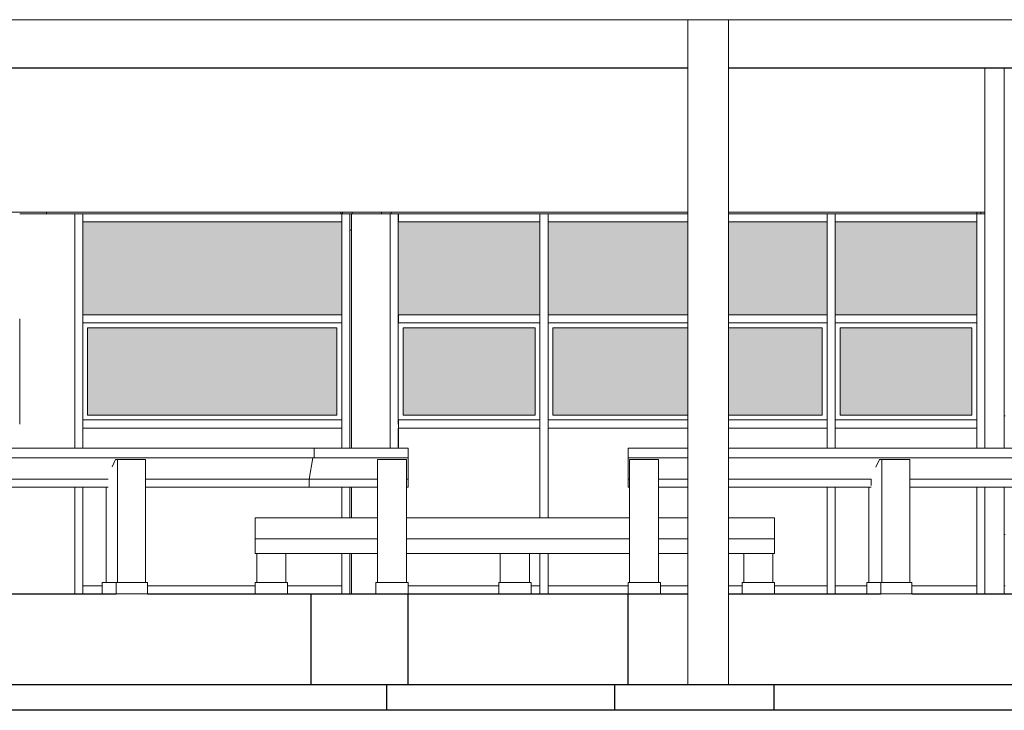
# Model space of a CAD drawing. Header units: metres. Extents: x -18231 to -17951, y 15132 to 15402.
# Tile 117 of 144: x -18132.53 to -18126.43, y 15354.01 to 15358.29. Entities that reach past the tile are written whole.
import ezdxf

# ---------------------------------------------------------------- set-up
doc = ezdxf.new("R2010")
doc.units = ezdxf.units.M
for name, color, linetype, lineweight in [('A-FLOR', 192, 'Continuous', 25), ('A-FLOR-HRAL', 11, 'Continuous', 18), ('A-GLAZ', 151, 'Continuous', 18), ('A-GLAZ-CWMG', 51, 'Continuous', 18), ('A-WALL', 113, 'Continuous', 9), ('I-FURN', 30, 'Continuous', 18), ('S-BEAM', 12, 'Continuous', 18), ('S-COLS', 52, 'Continuous', 18)]:
    doc.layers.add(name, color=color, linetype=linetype, lineweight=lineweight)
doc.layers.add('CORTADO', color=192, linetype='Continuous')

# ---------------------------------------------------------------- blocks, each defined once
blk = doc.blocks.new('Pilar rectangular hormigón - 250 x 560 mm 2-475783-Sur')
at = {"layer": 'S-COLS'}
for p, q in [((15836.8, 3550), (15836.8, -560)), ((16086.8, 3550), (16086.8, -560))]:
    blk.add_line(p, q, dxfattribs=at)
blk = doc.blocks.new('Pilar rectangular hormigón - 300 x 300 mm-408657-Sur')
at = {"layer": 'S-COLS'}
for p, q in [((8751.8, 2360), (8751.8, 2350)), ((9051.8, 2360), (9051.8, 2350))]:
    blk.add_line(p, q, dxfattribs=at)
blk = doc.blocks.new('Pilar rectangular hormigón - 120 x 160 mm 4-408648-Sur')
at = {"layer": 'S-COLS'}
for p, q in [((12841.8, 3250), (12841.8, 900)), ((12721.8, 2360), (12721.8, 2350)), ((12841.8, 660), (12841.8, 0))]:
    blk.add_line(p, q, dxfattribs=at)
blk = doc.blocks.new('tramo 2 - tramo 1-219286-Sur')
at = {"layer": 'I-FURN'}
for p, q in [((12721.8, 2360), (12721.8, 3250)), ((10886.8, 2360), (6186.8, 2360)), ((12721.8, 2360), (11136.8, 2360)), ((12671.8, 2360), (12671.8, 2350))]:
    blk.add_line(p, q, dxfattribs=at)
blk = doc.blocks.new('Pilar rectangular hormigón - 300 x 300 mm-185349-Sur')
at = {"layer": 'S-COLS'}
blk.add_line((8741.6, 2360), (8741.6, 2350), dxfattribs=at)
blk = doc.blocks.new('Montante rectangular - Montante rectangular - 5 x 10 cm-388018-Sur')
at = {"layer": 'A-GLAZ-CWMG'}
for p, q in [((7146.8, 2300), (7146.8, 2350)), ((8746.8, 2350), (7146.8, 2350)), ((8746.8, 2350), (8746.8, 2300)), ((7146.8, 2300), (8746.8, 2300))]:
    blk.add_line(p, q, dxfattribs=at)
blk = doc.blocks.new('Montante rectangular - Montante rectangular - 5 x 10 cm-V27-Sur')
at = {"layer": 'A-GLAZ-CWMG'}
for p, q in [((4836.8, 2350), (4886.8, 2350)), ((4836.8, 1700), (4836.8, 2350)), ((4886.8, 2350), (4886.8, 1700))]:
    blk.add_line(p, q, dxfattribs=at)
blk = doc.blocks.new('Montante rectangular - Montante rectangular - 5 x 10 cm-V29-Sur')
at = {"layer": 'A-GLAZ-CWMG'}
for p, q in [((8746.8, 1050), (8746.8, 900)), ((8796.8, 900), (8796.8, 1050)), ((8746.8, 660), (8746.8, 470)), ((8796.8, 470), (8796.8, 660)), ((8746.8, 250), (8746.8, 0)), ((8796.8, 0), (8796.8, 250))]:
    blk.add_line(p, q, dxfattribs=at)
blk = doc.blocks.new('Montante rectangular - Montante rectangular - 5 x 10 cm-388022-Sur')
at = {"layer": 'A-GLAZ-CWMG'}
for p, q in [((7146.8, 0), (7146.8, 50)), ((7146.8, 50), (7267, 50)), ((7547, 50), (8212, 50)), ((8412, 50), (8746.8, 50)), ((8746.8, 50), (8746.8, 0))]:
    blk.add_line(p, q, dxfattribs=at)
blk = doc.blocks.new('Montante rectangular - Montante rectangular - 5 x 10 cm-V30-Sur')
at = {"layer": 'A-GLAZ-CWMG'}
for p, q in [((11796.8, 2300), (11796.8, 2350)), ((12671.8, 2350), (11796.8, 2350)), ((12671.8, 2350), (12671.8, 2300)), ((11796.8, 2300), (12671.8, 2300))]:
    blk.add_line(p, q, dxfattribs=at)
blk = doc.blocks.new('Montante rectangular - Montante rectangular - 5 x 10 cm-V31-Sur')
at = {"layer": 'A-GLAZ-CWMG'}
for p, q in [((9157.1, 50), (9716.9, 50)), ((9916.9, 50), (9971.8, 50)), ((9971.8, 50), (9971.8, 0))]:
    blk.add_line(p, q, dxfattribs=at)
blk = doc.blocks.new('Montante rectangular - Montante rectangular - 5 x 10 cm-V28-Sur')
at = {"layer": 'A-GLAZ-CWMG'}
for p, q in [((6706.8, 1050), (6706.8, 900)), ((6756.8, 900), (6756.8, 1050)), ((6706.8, 660), (6706.8, 0)), ((6756.8, 0), (6756.8, 660))]:
    blk.add_line(p, q, dxfattribs=at)
blk = doc.blocks.new('Montante rectangular - Montante rectangular - 5 x 10 cm-388907-Sur')
at = {"layer": 'A-GLAZ-CWMG'}
for p, q in [((10021.8, 2300), (10021.8, 2350)), ((10886.8, 2350), (10021.8, 2350)), ((11746.8, 2350), (11136.8, 2350)), ((11746.8, 2350), (11746.8, 2300)), ((10021.8, 2300), (10886.8, 2300)), ((11136.8, 2300), (11746.8, 2300))]:
    blk.add_line(p, q, dxfattribs=at)
blk = doc.blocks.new('Montante rectangular - Montante rectangular - 5 x 10 cm-V36-Sur')
at = {"layer": 'A-GLAZ-CWMG'}
for p, q in [((11796.8, 0), (11796.8, 50)), ((11796.8, 50), (11992.3, 50)), ((12270.1, 50), (12671.8, 50)), ((12671.8, 50), (12671.8, 0))]:
    blk.add_line(p, q, dxfattribs=at)
blk = doc.blocks.new('Montante rectangular - Montante rectangular - 5 x 10 cm-388908-Sur')
at = {"layer": 'A-GLAZ-CWMG'}
for p, q in [((10021.8, 0), (10021.8, 50)), ((10021.8, 50), (10517.1, 50)), ((10717.1, 50), (10886.8, 50)), ((11136.8, 50), (11221.8, 50)), ((11421.8, 50), (11746.8, 50)), ((11746.8, 50), (11746.8, 0))]:
    blk.add_line(p, q, dxfattribs=at)
blk = doc.blocks.new('Montante rectangular - Montante rectangular - 5 x 10 cm-388878-Sur')
at = {"layer": 'A-GLAZ-CWMG'}
for p, q in [((9046.8, 900), (9046.8, 1050)), ((9096.8, 1050), (9096.8, 900))]:
    blk.add_line(p, q, dxfattribs=at)
blk = doc.blocks.new('Montante rectangular - Montante rectangular - 5 x 10 cm-389602-Sur')
at = {"layer": 'A-GLAZ-CWMG'}
for p, q in [((12671.8, 1700), (12671.8, 1050)), ((12721.8, 1050), (12721.8, 1700))]:
    blk.add_line(p, q, dxfattribs=at)
blk = doc.blocks.new('Montante rectangular - Montante rectangular - 5 x 10 cm-V37-Sur')
at = {"layer": 'A-GLAZ-CWMG'}
for p, q in [((7096.8, 900), (7096.8, 1050)), ((7146.8, 1050), (7146.8, 900)), ((7096.8, 0), (7096.8, 660)), ((7146.8, 660), (7146.8, 0))]:
    blk.add_line(p, q, dxfattribs=at)
blk = doc.blocks.new('Montante rectangular - Montante rectangular - 5 x 10 cm-388888-Sur')
at = {"layer": 'A-GLAZ-CWMG'}
for p, q in [((7146.8, 1025), (7146.8, 1075)), ((8746.8, 1075), (7146.8, 1075)), ((8746.8, 1075), (8746.8, 1025)), ((7146.8, 1025), (8746.8, 1025))]:
    blk.add_line(p, q, dxfattribs=at)
blk = doc.blocks.new('Montante rectangular - Montante rectangular - 5 x 10 cm-V45-Sur')
at = {"layer": 'A-GLAZ-CWMG'}
for p, q in [((5771.8, 1700), (5771.8, 1050)), ((5821.8, 1050), (5821.8, 1700))]:
    blk.add_line(p, q, dxfattribs=at)
blk = doc.blocks.new('Montante rectangular - Montante rectangular - 5 x 10 cm-V48-Sur')
at = {"layer": 'A-GLAZ-CWMG'}
for p, q in [((9971.8, 1050), (9971.8, 470)), ((10021.8, 470), (10021.8, 1050)), ((9971.8, 250), (9971.8, 0)), ((10021.8, 0), (10021.8, 250))]:
    blk.add_line(p, q, dxfattribs=at)
blk = doc.blocks.new('Montante rectangular - Montante rectangular - 5 x 10 cm-V49-Sur')
at = {"layer": 'A-GLAZ-CWMG'}
for p, q in [((11746.8, 1050), (11746.8, 900)), ((11796.8, 900), (11796.8, 1050)), ((11746.8, 660), (11746.8, 0)), ((11796.8, 0), (11796.8, 660))]:
    blk.add_line(p, q, dxfattribs=at)
blk = doc.blocks.new('Montante rectangular - Montante rectangular - 5 x 10 cm-388914-Sur')
at = {"layer": 'A-GLAZ-CWMG'}
for p, q in [((10021.8, 1025), (10021.8, 1075)), ((10886.8, 1075), (10021.8, 1075)), ((11746.8, 1075), (11136.8, 1075)), ((11746.8, 1075), (11746.8, 1025)), ((10021.8, 1025), (10886.8, 1025)), ((11136.8, 1025), (11746.8, 1025))]:
    blk.add_line(p, q, dxfattribs=at)
blk = doc.blocks.new('Montante rectangular - Montante rectangular - 5 x 10 cm-V50-Sur')
at = {"layer": 'A-GLAZ-CWMG'}
for p, q in [((11796.8, 1025), (11796.8, 1075)), ((12671.8, 1075), (11796.8, 1075)), ((12671.8, 1075), (12671.8, 1025)), ((11796.8, 1025), (12671.8, 1025))]:
    blk.add_line(p, q, dxfattribs=at)
blk = doc.blocks.new('Montante rectangular - Montante rectangular - 5 x 10 cm-V51-Sur')
at = {"layer": 'A-GLAZ-CWMG'}
for p, q in [((4836.8, 1050), (4836.8, 1700)), ((4886.8, 1700), (4886.8, 1050))]:
    blk.add_line(p, q, dxfattribs=at)
blk = doc.blocks.new('Montante rectangular - Montante rectangular - 5 x 10 cm-V52-Sur')
at = {"layer": 'A-GLAZ-CWMG'}
for p, q in [((6706.8, 2350), (6756.8, 2350)), ((6706.8, 2350), (6706.8, 1700)), ((6756.8, 1700), (6756.8, 2350))]:
    blk.add_line(p, q, dxfattribs=at)
blk = doc.blocks.new('Montante rectangular - Montante rectangular - 5 x 10 cm-V53-Sur')
at = {"layer": 'A-GLAZ-CWMG'}
for p, q in [((5771.8, 2350), (5821.8, 2350)), ((5771.8, 2350), (5771.8, 1700)), ((5821.8, 1700), (5821.8, 2350))]:
    blk.add_line(p, q, dxfattribs=at)
blk = doc.blocks.new('baranda andenes5 - baranda andenes-445639-Sur')
at = {"layer": 'I-FURN'}
for p, q in [((8212, 340), (8212, 470)), ((8967.1, 470), (8212, 470)), ((10524.8, 470), (9147.1, 470)), ((10886.8, 470), (10704.8, 470)), ((11421.8, 470), (11136.8, 470)), ((11421.8, 470), (11421.8, 340)), ((8212, 250), (8212, 340)), ((8967.1, 340), (8212, 340)), ((10524.8, 340), (9147.1, 340)), ((10886.8, 340), (10704.8, 340)), ((11421.8, 340), (11136.8, 340)), ((11421.8, 340), (11421.8, 250)), ((8967.1, 250), (8212, 250)), ((10524.8, 250), (9147.1, 250)), ((10886.8, 250), (10704.8, 250)), ((11421.8, 250), (11136.8, 250)), ((8212, 70), (8412, 70)), ((8212, 0), (8212, 70)), ((8412, 0), (8412, 70)), ((9716.9, 70), (9916.9, 70)), ((9716.9, 0), (9716.9, 70)), ((9916.9, 0), (9916.9, 70)), ((11221.8, 70), (11421.8, 70)), ((11221.8, 0), (11221.8, 70)), ((11421.8, 70), (11421.8, 0)), ((9916.9, 0), (9716.9, 0))]:
    blk.add_line(p, q, dxfattribs=at)
blk = doc.blocks.new('baranda andenes15 - baranda andenes-455677-Sur')
at = {"layer": 'I-FURN'}
for p, q in [((5627.1, 840), (5627.1, 900)), ((5936.8, 900), (5627.1, 900)), ((6227.1, 900), (6186.8, 900)), ((6227.1, 840), (6227.1, 900)), ((6227.1, 900), (8577.1, 900)), ((9157.1, 900), (8577.1, 900)), ((8577.1, 900), (8577.1, 840)), ((9157.1, 900), (9157.1, 840)), ((5627.1, 710), (5627.1, 840)), ((5936.8, 840), (5627.1, 840)), ((6227.1, 840), (6186.8, 840)), ((6196.5, 710), (6218.2, 840)), ((8577.1, 840), (6227.1, 840)), ((8568.2, 840), (8546.5, 710)), ((8577.1, 840), (9157.1, 840)), ((9157.1, 840), (9157.1, 710)), ((5627.1, 660), (5627.1, 710)), ((5637.1, 710), (5627.1, 710)), ((5936.8, 710), (5817.1, 710)), ((6196.5, 710), (6186.8, 710)), ((6196.5, 660), (6196.5, 710)), ((7302.8, 710), (6196.5, 710)), ((8546.5, 710), (7534.8, 710)), ((8967.1, 710), (8546.5, 710)), ((8546.5, 710), (8546.5, 660)), ((9157.1, 710), (9147.1, 710)), ((9157.1, 710), (9157.1, 660)), ((5637.1, 660), (5627.1, 660)), ((5936.8, 660), (5817.1, 660)), ((6196.5, 660), (6186.8, 660)), ((7302.8, 660), (6196.5, 660)), ((8546.5, 660), (7534.8, 660)), ((8546.5, 660), (8967.1, 660)), ((9147.1, 660), (9157.1, 660)), ((5627.1, 70), (5827.1, 70)), ((5627.1, 0), (5627.1, 70)), ((5827.1, 0), (5827.1, 70)), ((7267, 70), (7353.4, 70)), ((7267, 70), (7267, 0)), ((7353.4, 70), (7547, 70)), ((7353.4, 0), (7353.4, 70)), ((7547, 0), (7547, 70)), ((8957.1, 70), (9157.1, 70)), ((8957.1, 0), (8957.1, 70)), ((9157.1, 0), (9157.1, 70)), ((5827.1, 0), (5627.1, 0)), ((7547, 0), (7353.4, 0)), ((9157.1, 0), (8957.1, 0))]:
    blk.add_line(p, q, dxfattribs=at)
blk = doc.blocks.new('baranda andenes16 - baranda andenes-456911-Sur')
at = {"layer": 'I-FURN'}
for p, q in [((10517.1, 840), (10517.1, 900)), ((10886.8, 900), (10517.1, 900)), ((11136.8, 900), (13147.1, 900)), ((13737.1, 900), (13147.1, 900)), ((13147.1, 900), (13147.1, 840)), ((13737.1, 900), (13737.1, 840)), ((10517.1, 710), (10517.1, 840)), ((10886.8, 840), (10517.1, 840)), ((13147.1, 840), (11136.8, 840)), ((13136.9, 840), (13111.9, 710)), ((13147.1, 840), (13737.1, 840)), ((13737.1, 840), (13737.1, 710)), ((10517.1, 660), (10517.1, 710)), ((10524.8, 710), (10517.1, 710)), ((10886.8, 710), (10704.8, 710)), ((12019.1, 710), (11136.8, 710)), ((13111.9, 710), (12257.7, 710)), ((13547.1, 710), (13111.9, 710)), ((13111.9, 710), (13111.9, 660)), ((13737.1, 710), (13727.1, 710)), ((13737.1, 710), (13737.1, 660)), ((10524.8, 660), (10517.1, 660)), ((10886.8, 660), (10704.8, 660)), ((12019.1, 660), (11136.8, 660)), ((13111.9, 660), (12257.7, 660)), ((13111.9, 660), (13547.1, 660)), ((13727.1, 660), (13737.1, 660)), ((10517.1, 70), (10717.1, 70)), ((10517.1, 0), (10517.1, 70)), ((10717.1, 0), (10717.1, 70)), ((11992.3, 70), (12078.6, 70)), ((11992.3, 70), (11992.3, 0)), ((12078.6, 70), (12270.1, 70)), ((12078.6, 0), (12078.6, 70)), ((12270.1, 0), (12270.1, 70)), ((13537.1, 70), (13737.1, 70)), ((13537.1, 0), (13537.1, 70)), ((13737.1, 0), (13737.1, 70)), ((10717.1, 0), (10517.1, 0)), ((12270.1, 0), (12078.6, 0)), ((13737.1, 0), (13537.1, 0))]:
    blk.add_line(p, q, dxfattribs=at)

msp = doc.modelspace()

# ---------------------------------------------------------------- hatches: boundary and pattern name
at = {"layer": 'A-FLOR-HRAL', "true_color": 0xc7c8ca, "transparency": 33554483}
h = msp.add_hatch(color=9, dxfattribs=at)
h.dxf.hatch_style = 1
h.paths.add_polyline_path([(-18130.564, 15356.3813), (-18132.108, 15356.3813), (-18132.108, 15355.8399), (-18130.564, 15355.8399)])
h.paths.add_polyline_path([(-18130.534, 15357.0379), (-18132.1381, 15357.0379), (-18132.1381, 15356.4615), (-18130.534, 15356.4615)])
h.paths.add_polyline_path([(-18129.3058, 15357.0379), (-18130.1831, 15357.0379), (-18130.1831, 15356.4615), (-18129.3058, 15356.4615)])
h.paths.add_polyline_path([(-18132.6093, 15356.3813), (-18133.1005, 15356.3813), (-18133.1005, 15355.8399), (-18132.6093, 15355.8399)])
h.paths.add_polyline_path([(-18132.5792, 15357.0379), (-18133.1005, 15357.0379), (-18133.1005, 15356.4615), (-18132.5792, 15356.4615)])
h.paths.add_polyline_path([(-18133.3512, 15357.0379), (-18133.4665, 15357.0379), (-18133.4665, 15356.4615), (-18133.3512, 15356.4615)])
h.paths.add_polyline_path([(-18133.3512, 15356.3813), (-18133.4364, 15356.3813), (-18133.4364, 15355.8399), (-18133.3512, 15355.8399)])
h.paths.add_polyline_path([(-18133.5467, 15356.3813), (-18134.3738, 15356.3813), (-18134.3738, 15355.8399), (-18133.5467, 15355.8399)])
h.paths.add_polyline_path([(-18133.5166, 15357.0379), (-18134.4038, 15357.0379), (-18134.4038, 15356.4615), (-18133.5166, 15356.4615)])
h.paths.add_polyline_path([(-18134.7447, 15357.0379), (-18135.9411, 15357.0379), (-18135.9411, 15356.4615), (-18134.7447, 15356.4615)])
h.paths.add_polyline_path([(-18134.7748, 15356.3813), (-18135.911, 15356.3813), (-18135.911, 15355.8399), (-18134.7748, 15355.8399)])
h.paths.add_polyline_path([(-18136.0213, 15356.3813), (-18137.1826, 15356.3813), (-18137.1826, 15355.8399), (-18136.0213, 15355.8399)])
h.paths.add_polyline_path([(-18135.9912, 15357.0379), (-18137.2127, 15357.0379), (-18137.2127, 15356.4615), (-18135.9912, 15356.4615)])
h.paths.add_polyline_path([(-18137.2628, 15357.0379), (-18138.0131, 15357.0379), (-18138.0131, 15356.4615), (-18137.2628, 15356.4615)])
h.paths.add_polyline_path([(-18137.2929, 15356.3813), (-18138.0131, 15356.3813), (-18138.0131, 15355.8399), (-18137.2929, 15355.8399)])
h.paths.add_polyline_path([(-18138.2637, 15356.3813), (-18138.4291, 15356.3813), (-18138.4291, 15355.8399), (-18138.2637, 15355.8399)])
h.paths.add_polyline_path([(-18138.2637, 15357.0379), (-18138.4592, 15357.0379), (-18138.4592, 15356.4615), (-18138.2637, 15356.4615)])
h = msp.add_hatch(color=9, dxfattribs=at)
h.dxf.hatch_style = 1
h.paths.add_polyline_path([(-18127.4762, 15356.4615), (-18126.5989, 15356.4615), (-18126.5989, 15357.0379), (-18127.4762, 15357.0379)])
h.paths.add_polyline_path([(-18127.4461, 15355.8399), (-18126.629, 15355.8399), (-18126.629, 15356.3813), (-18127.4461, 15356.3813)])
h.paths.add_polyline_path([(-18127.5564, 15356.3813), (-18128.1379, 15356.3813), (-18128.1379, 15355.8399), (-18127.5564, 15355.8399)])
h.paths.add_polyline_path([(-18127.5263, 15356.4615), (-18127.5263, 15357.0379), (-18128.1379, 15357.0379), (-18128.1379, 15356.4615)])
h.paths.add_polyline_path([(-18128.3885, 15356.4615), (-18128.3885, 15357.0379), (-18129.2557, 15357.0379), (-18129.2557, 15356.4615)])
h.paths.add_polyline_path([(-18129.2256, 15356.3813), (-18129.2256, 15355.8399), (-18128.3885, 15355.8399), (-18128.3885, 15356.3813)])
h.paths.add_polyline_path([(-18130.153, 15356.3813), (-18130.153, 15355.8399), (-18129.3359, 15355.8399), (-18129.3359, 15356.3813)])

# ---------------------------------------------------------------- linework, layer by layer
at = {"layer": 'A-FLOR'}
for p, q in [((-18128.3885, 15357.9904), (-18133.1005, 15357.9904)), ((-18123.4258, 15357.9904), (-18128.1379, 15357.9904)), ((-18133.1005, 15354.7321), (-18131.9309, 15354.7321)), ((-18131.7368, 15354.7321), (-18130.1236, 15354.7321)), ((-18130.7251, 15354.7321), (-18130.7251, 15354.1706)), ((-18130.1236, 15354.7321), (-18130.1236, 15354.1706)), ((-18130.1226, 15354.7321), (-18128.3885, 15354.7321)), ((-18128.7604, 15354.7321), (-18128.7604, 15354.1706)), ((-18128.1379, 15354.7321), (-18127.1936, 15354.7321)), ((-18127.0016, 15354.7321), (-18123.6009, 15354.7321)), ((-18135.1757, 15354.1706), (-18118.6637, 15354.1706)), ((-18130.2566, 15354.1706), (-18130.2566, 15354.0102)), ((-18128.8443, 15354.1706), (-18128.8443, 15354.0102)), ((-18127.8571, 15354.1706), (-18127.8571, 15354.0102))]:
    msp.add_line(p, q, dxfattribs=at)
at = {"layer": 'A-GLAZ'}
for p, q in [((-18132.108, 15356.3813), (-18130.564, 15356.3813)), ((-18132.108, 15355.8399), (-18132.108, 15356.3813)), ((-18130.564, 15356.3813), (-18130.564, 15355.8399)), ((-18130.153, 15356.3813), (-18129.3359, 15356.3813)), ((-18130.153, 15355.8399), (-18130.153, 15356.3813)), ((-18129.3359, 15356.3813), (-18129.3359, 15355.8399)), ((-18129.2256, 15356.3813), (-18128.3885, 15356.3813)), ((-18129.2256, 15355.8399), (-18129.2256, 15356.3813)), ((-18128.1379, 15356.3813), (-18127.5564, 15356.3813)), ((-18127.5564, 15356.3813), (-18127.5564, 15355.8399)), ((-18127.4461, 15356.3813), (-18126.629, 15356.3813)), ((-18127.4461, 15355.8399), (-18127.4461, 15356.3813)), ((-18126.629, 15356.3813), (-18126.629, 15355.8399)), ((-18130.564, 15355.8399), (-18132.108, 15355.8399)), ((-18129.3359, 15355.8399), (-18130.153, 15355.8399)), ((-18128.3885, 15355.8399), (-18129.2256, 15355.8399)), ((-18127.5564, 15355.8399), (-18128.1379, 15355.8399)), ((-18126.629, 15355.8399), (-18127.4461, 15355.8399))]:
    msp.add_line(p, q, dxfattribs=at)
at = {"layer": 'A-WALL'}
for p, q in [((-18132.1882, 15357.0881), (-18132.5291, 15357.0881)), ((-18132.3639, 15357.0981), (-18132.3639, 15357.0881)), ((-18130.2332, 15357.0881), (-18130.4838, 15357.0881)), ((-18130.4738, 15357.0881), (-18130.4738, 15355.6344)), ((-18130.4688, 15357.0881), (-18130.4688, 15357.0981)), ((-18130.2883, 15357.0981), (-18130.2883, 15357.0881)), ((-18126.5739, 15357.0881), (-18126.5739, 15357.0981)), ((-18126.4235, 15355.8349), (-18126.4285, 15355.8349)), ((-18130.534, 15355.7597), (-18132.1381, 15355.7597)), ((-18132.1381, 15355.7597), (-18132.1381, 15355.6344)), ((-18130.534, 15355.6344), (-18130.534, 15355.7597)), ((-18129.3058, 15355.7597), (-18130.1831, 15355.7597)), ((-18130.1831, 15355.7597), (-18130.1831, 15355.6344)), ((-18129.3058, 15355.2033), (-18129.3058, 15355.7597)), ((-18128.3885, 15355.7597), (-18129.2557, 15355.7597)), ((-18129.2557, 15355.7597), (-18129.2557, 15355.2033)), ((-18127.5263, 15355.7597), (-18128.1379, 15355.7597)), ((-18127.5263, 15355.6344), (-18127.5263, 15355.7597)), ((-18126.5989, 15355.7597), (-18127.4762, 15355.7597)), ((-18127.4762, 15355.7597), (-18127.4762, 15355.6344)), ((-18126.5989, 15355.6344), (-18126.5989, 15355.7597)), ((-18131.9363, 15355.5642), (-18131.9571, 15355.5186)), ((-18131.7491, 15355.5642), (-18131.9363, 15355.5642)), ((-18131.9237, 15354.8022), (-18131.9237, 15355.5642)), ((-18131.7491, 15355.5642), (-18131.7491, 15354.8022)), ((-18130.3131, 15354.8022), (-18130.3131, 15355.5642)), ((-18130.1326, 15355.5642), (-18130.3131, 15355.5642)), ((-18130.1326, 15355.5642), (-18130.1326, 15354.8022)), ((-18128.7514, 15354.8022), (-18128.7514, 15355.5642)), ((-18128.571, 15355.5642), (-18128.7514, 15355.5642)), ((-18128.571, 15355.5642), (-18128.571, 15354.8022)), ((-18127.2013, 15355.5642), (-18127.2252, 15355.5184)), ((-18127.0141, 15355.5642), (-18127.2013, 15355.5642)), ((-18127.1869, 15354.8022), (-18127.1869, 15355.5642)), ((-18127.0141, 15355.5642), (-18127.0141, 15354.8022)), ((-18127.2533, 15355.4439), (-18127.2533, 15355.4038)), ((-18132.1381, 15355.3937), (-18132.1381, 15354.7822)), ((-18131.9943, 15355.3937), (-18131.9943, 15354.8022)), ((-18130.534, 15355.2033), (-18130.534, 15355.3937)), ((-18130.4738, 15355.3937), (-18130.4738, 15355.2033)), ((-18127.5263, 15354.7822), (-18127.5263, 15355.3937)), ((-18127.4762, 15355.3937), (-18127.4762, 15354.7822)), ((-18127.2677, 15355.3937), (-18127.2677, 15354.8022)), ((-18126.5989, 15354.7822), (-18126.5989, 15355.3937)), ((-18126.4235, 15355.0997), (-18126.4285, 15355.0997)), ((-18131.0601, 15354.8022), (-18131.0601, 15354.9827)), ((-18130.8796, 15354.9827), (-18130.8796, 15354.8022)), ((-18130.534, 15354.7822), (-18130.534, 15354.9827)), ((-18130.4738, 15354.9827), (-18130.4738, 15354.7321)), ((-18129.5513, 15354.8022), (-18129.5513, 15354.9827)), ((-18129.3709, 15354.9827), (-18129.3709, 15354.8022)), ((-18129.3058, 15354.7822), (-18129.3058, 15354.9827)), ((-18129.2557, 15354.9827), (-18129.2557, 15354.7822)), ((-18128.0426, 15354.8022), (-18128.0426, 15354.9827)), ((-18127.8622, 15354.9827), (-18127.8622, 15354.8022)), ((-18132.1381, 15354.7822), (-18132.0175, 15354.7822)), ((-18131.7368, 15354.7822), (-18131.0701, 15354.7822)), ((-18130.8696, 15354.7822), (-18130.534, 15354.7822)), ((-18130.1226, 15354.7822), (-18129.5614, 15354.7822)), ((-18129.3609, 15354.7822), (-18129.3058, 15354.7822)), ((-18129.2557, 15354.7822), (-18128.7591, 15354.7822)), ((-18128.5586, 15354.7822), (-18128.3885, 15354.7822)), ((-18128.1379, 15354.7822), (-18128.0526, 15354.7822)), ((-18127.8521, 15354.7822), (-18127.5263, 15354.7822)), ((-18127.4762, 15354.7822), (-18127.2802, 15354.7822)), ((-18127.0016, 15354.7822), (-18126.5989, 15354.7822)), ((-18126.4235, 15354.7822), (-18126.4285, 15354.7822))]:
    msp.add_line(p, q, dxfattribs=at)
at = {"layer": 'CORTADO'}
msp.add_line((-18104.9411, 15354.0102), (-18183.8306, 15354.0102), dxfattribs=at)
at = {"layer": 'S-BEAM'}
for p, q in [((-18161.904, 15358.2911), (-18118.7639, 15358.2911)), ((-18130.4838, 15356.9861), (-18130.4738, 15356.9861))]:
    msp.add_line(p, q, dxfattribs=at)

# ---------------------------------------------------------------- block references
at = {"layer": 'A-GLAZ-CWMG', "xscale": 0.001002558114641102, "yscale": 0.001002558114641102, "zscale": 0.001002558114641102}
for name, p in [('Montante rectangular - Montante rectangular - 5 x 10 cm-V27-Sur', (-18137.0374, 15354.7321)), ('Montante rectangular - Montante rectangular - 5 x 10 cm-388018-Sur', (-18139.3031, 15354.7321)), ('Montante rectangular - Montante rectangular - 5 x 10 cm-V52-Sur', (-18137.2579, 15354.7321)), ('Montante rectangular - Montante rectangular - 5 x 10 cm-V27-Sur', (-18135.0824, 15354.7321)), ('Montante rectangular - Montante rectangular - 5 x 10 cm-V30-Sur', (-18142.01, 15354.7321)), ('Montante rectangular - Montante rectangular - 5 x 10 cm-V53-Sur', (-18135.0924, 15354.7321)), ('Montante rectangular - Montante rectangular - 5 x 10 cm-388907-Sur', (-18139.3031, 15354.7321)), ('Montante rectangular - Montante rectangular - 5 x 10 cm-V53-Sur', (-18133.3129, 15354.7321)), ('Montante rectangular - Montante rectangular - 5 x 10 cm-V30-Sur', (-18139.3031, 15354.7321)), ('Montante rectangular - Montante rectangular - 5 x 10 cm-V52-Sur', (-18133.3229, 15354.7321)), ('Montante rectangular - Montante rectangular - 5 x 10 cm-389602-Sur', (-18145.2834, 15354.7321)), ('Montante rectangular - Montante rectangular - 5 x 10 cm-V51-Sur', (-18137.0374, 15354.7321)), ('Montante rectangular - Montante rectangular - 5 x 10 cm-388888-Sur', (-18139.3031, 15355.3837)), ('Montante rectangular - Montante rectangular - 5 x 10 cm-389602-Sur', (-18143.2382, 15354.7321)), ('Montante rectangular - Montante rectangular - 5 x 10 cm-V51-Sur', (-18135.0824, 15354.7321)), ('Montante rectangular - Montante rectangular - 5 x 10 cm-V50-Sur', (-18142.01, 15355.3837)), ('Montante rectangular - Montante rectangular - 5 x 10 cm-V45-Sur', (-18135.0924, 15354.7321)), ('Montante rectangular - Montante rectangular - 5 x 10 cm-388914-Sur', (-18139.3031, 15355.3837)), ('Montante rectangular - Montante rectangular - 5 x 10 cm-V45-Sur', (-18133.3129, 15354.7321)), ('Montante rectangular - Montante rectangular - 5 x 10 cm-V50-Sur', (-18139.3031, 15355.3837)), ('Montante rectangular - Montante rectangular - 5 x 10 cm-389602-Sur', (-18139.3031, 15354.7321)), ('Montante rectangular - Montante rectangular - 5 x 10 cm-388888-Sur', (-18139.3031, 15354.7321)), ('Montante rectangular - Montante rectangular - 5 x 10 cm-V50-Sur', (-18142.01, 15354.7321)), ('Montante rectangular - Montante rectangular - 5 x 10 cm-388914-Sur', (-18139.3031, 15354.7321)), ('Montante rectangular - Montante rectangular - 5 x 10 cm-V50-Sur', (-18139.3031, 15354.7321)), ('Montante rectangular - Montante rectangular - 5 x 10 cm-V37-Sur', (-18139.3031, 15354.7321)), ('Montante rectangular - Montante rectangular - 5 x 10 cm-V29-Sur', (-18139.3031, 15354.7321)), ('Montante rectangular - Montante rectangular - 5 x 10 cm-388878-Sur', (-18139.3031, 15354.7321)), ('Montante rectangular - Montante rectangular - 5 x 10 cm-V48-Sur', (-18139.3031, 15354.7321)), ('Montante rectangular - Montante rectangular - 5 x 10 cm-V49-Sur', (-18139.3031, 15354.7321)), ('Montante rectangular - Montante rectangular - 5 x 10 cm-V28-Sur', (-18133.3229, 15354.7321)), ('Montante rectangular - Montante rectangular - 5 x 10 cm-388022-Sur', (-18139.3031, 15354.7321)), ('Montante rectangular - Montante rectangular - 5 x 10 cm-V31-Sur', (-18139.3031, 15354.7321)), ('Montante rectangular - Montante rectangular - 5 x 10 cm-388908-Sur', (-18139.3031, 15354.7321)), ('Montante rectangular - Montante rectangular - 5 x 10 cm-V36-Sur', (-18139.3031, 15354.7321))]:
    msp.add_blockref(name, p, dxfattribs=at)
at = {"layer": 'I-FURN', "xscale": 0.001002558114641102, "yscale": 0.001002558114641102, "zscale": 0.001002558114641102}
for name in ['tramo 2 - tramo 1-219286-Sur', 'baranda andenes15 - baranda andenes-455677-Sur', 'baranda andenes16 - baranda andenes-456911-Sur', 'baranda andenes5 - baranda andenes-445639-Sur']:
    msp.add_blockref(name, (-18139.3031, 15354.7321), dxfattribs=at)
at = {"layer": 'S-COLS', "xscale": 0.001002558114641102, "yscale": 0.001002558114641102, "zscale": 0.001002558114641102}
for name, p in [('Pilar rectangular hormigón - 250 x 560 mm 2-475783-Sur', (-18144.2658, 15354.7321)), ('Pilar rectangular hormigón - 120 x 160 mm 4-408648-Sur', (-18139.3031, 15354.7321)), ('Pilar rectangular hormigón - 300 x 300 mm-185349-Sur', (-18139.3031, 15354.7321)), ('Pilar rectangular hormigón - 300 x 300 mm-408657-Sur', (-18139.3031, 15354.7321))]:
    msp.add_blockref(name, p, dxfattribs=at)

doc.saveas('drawing.dxf')
